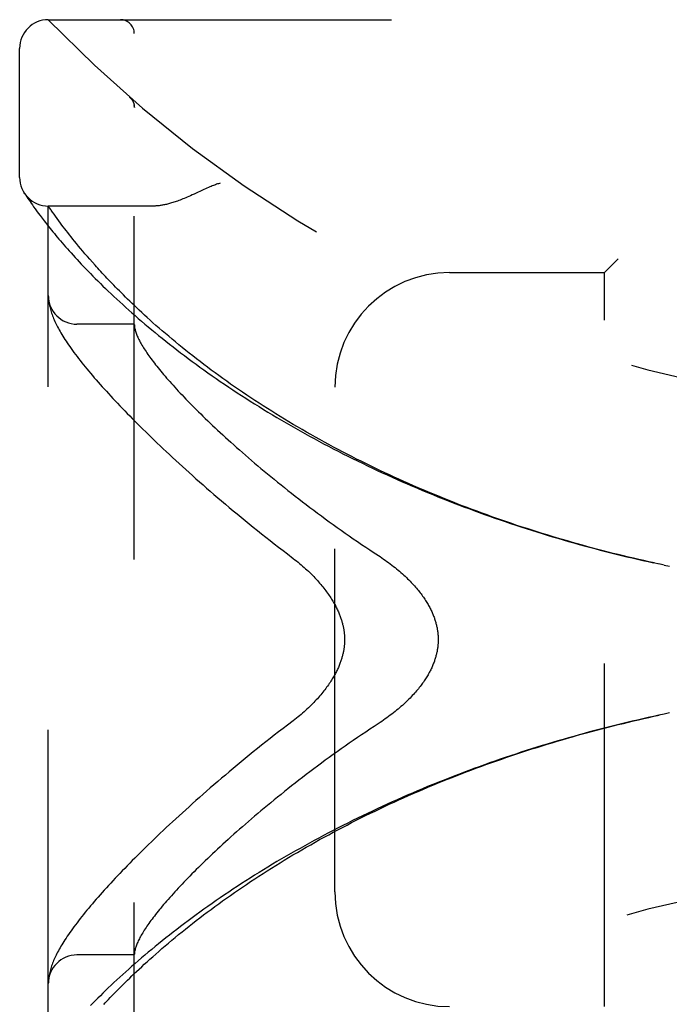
# Model space of a CAD drawing. Header units: inches. Extents: x 0 to 136, y 0 to 88.
# Tile 11 of 60: x 12.57 to 13.99, y 55.2 to 57.35. Entities that reach past the tile are written whole.
import ezdxf

# ---------------------------------------------------------------- set-up
doc = ezdxf.new("R2010")
doc.units = ezdxf.units.IN
doc.header["$LTSCALE"] = 7.48
doc.header["$MEASUREMENT"] = 0
doc.linetypes.add('HIDDEN', pattern=[0.2, 0.1, -0.1])
doc.layers.add('DOOR_ASSEMBLY', color=7, linetype='CONTINUOUS')

msp = doc.modelspace()

# ---------------------------------------------------------------- linework, layer by layer
at = {"layer": 'DOOR_ASSEMBLY', "color": 8, "linetype": 'HIDDEN'}
for p, q in [((12.6351, 57.3481), (14.6989, 57.3481)), ((12.8226, 54.6756), (12.8226, 57.3181)), ((12.5726, 57.0044), (12.5726, 57.2856)), ((12.8125, 57.1793), (12.8124, 57.1795)), ((12.8227, 57.1568), (12.8226, 57.1614)), ((12.5837, 56.9688), (12.5824, 56.9709)), ((12.5824, 56.9709), (12.5827, 56.9704)), ((12.5827, 56.9704), (12.5828, 56.9703)), ((12.5837, 56.9688), (12.5857, 56.9658)), ((12.5857, 56.9658), (12.5881, 56.9622)), ((12.5881, 56.9622), (12.5904, 56.9587)), ((12.5904, 56.9587), (12.5932, 56.9546)), ((12.5932, 56.9546), (12.5953, 56.9516)), ((12.5953, 56.9516), (12.5977, 56.9482)), ((12.5977, 56.9482), (12.6003, 56.9445)), ((12.6003, 56.9445), (12.6031, 56.9405)), ((12.6031, 56.9405), (12.6062, 56.9361)), ((12.6351, 55.0519), (12.6351, 56.9419)), ((12.8632, 56.9419), (12.6351, 56.9419)), ((12.6062, 56.9361), (12.6096, 56.9315)), ((12.6096, 56.9315), (12.6133, 56.9265)), ((12.6133, 56.9265), (12.6173, 56.9211)), ((12.6173, 56.9211), (12.6216, 56.9154)), ((12.6475, 56.9242), (12.6445, 56.9283)), ((12.6507, 56.9197), (12.6475, 56.9242)), ((12.6541, 56.9149), (12.6507, 56.9197)), ((12.6216, 56.9154), (12.6262, 56.9094)), ((12.6579, 56.9098), (12.6541, 56.9149)), ((12.6619, 56.9043), (12.6579, 56.9098)), ((12.6647, 56.9005), (12.6619, 56.9043)), ((12.6677, 56.8966), (12.6647, 56.9005)), ((12.6708, 56.8925), (12.6677, 56.8966)), ((12.6741, 56.8883), (12.6708, 56.8925)), ((12.6774, 56.8839), (12.6741, 56.8883)), ((12.681, 56.8794), (12.6774, 56.8839)), ((12.6846, 56.8748), (12.681, 56.8794)), ((12.6884, 56.87), (12.6846, 56.8748)), ((12.6924, 56.8651), (12.6884, 56.87)), ((12.6966, 56.86), (12.6924, 56.8651)), ((12.7009, 56.8547), (12.6966, 56.86)), ((12.7054, 56.8493), (12.7009, 56.8547)), ((12.7101, 56.8437), (12.7054, 56.8493)), ((12.715, 56.838), (12.7101, 56.8437)), ((12.7202, 56.832), (12.715, 56.838)), ((12.7255, 56.8259), (12.7202, 56.832)), ((12.7311, 56.8196), (12.7255, 56.8259)), ((12.7369, 56.8131), (12.7311, 56.8196)), ((13.8776, 56.8269), (13.8476, 56.7969)), ((13.5101, 56.7969), (13.8476, 56.7969)), ((13.8476, 55.1969), (13.8476, 56.7969)), ((12.6353, 56.7411), (12.6354, 56.7404)), ((12.6354, 56.7404), (12.6354, 56.7397)), ((12.6354, 56.7397), (12.6355, 56.739)), ((12.6355, 56.739), (12.6355, 56.7383)), ((12.6355, 56.7383), (12.6356, 56.7377)), ((12.6356, 56.7377), (12.6357, 56.737)), ((12.6358, 56.736), (12.6359, 56.7353)), ((12.6359, 56.7353), (12.636, 56.7345)), ((12.636, 56.7345), (12.6361, 56.7335)), ((12.8226, 56.6844), (12.6976, 56.6844)), ((13.2601, 55.4469), (13.2601, 56.5469)), ((13.9669, 56.1616), (13.9545, 56.1643)), ((13.978, 56.1592), (13.9661, 56.1618)), ((13.9776, 56.1593), (13.9892, 56.1569)), ((13.9892, 55.8369), (13.9777, 55.8345)), ((12.8226, 55.3094), (12.6976, 55.3094)), ((12.6354, 55.2537), (12.6353, 55.253)), ((12.6353, 55.253), (12.6353, 55.2523)), ((12.6355, 55.2544), (12.6354, 55.2537)), ((12.6356, 55.2558), (12.6355, 55.2551)), ((12.6355, 55.2551), (12.6355, 55.2544)), ((12.6357, 55.2564), (12.6356, 55.2558)), ((12.6358, 55.2578), (12.6357, 55.2571)), ((12.6357, 55.2571), (12.6357, 55.2564)), ((12.6359, 55.2585), (12.6358, 55.2578)), ((12.636, 55.2592), (12.6359, 55.2585)), ((12.6361, 55.2603), (12.636, 55.2592))]:
    msp.add_line(p, q, dxfattribs=at)
for points in [[(12.8165, 57.1751), (12.8163, 57.1753), (12.8161, 57.1756), (12.8159, 57.1758), (12.8157, 57.176), (12.8155, 57.1762), (12.8153, 57.1765), (12.8152, 57.1767), (12.815, 57.1769), (12.8148, 57.1771), (12.8146, 57.1773), (12.8144, 57.1776), (12.8141, 57.1778), (12.8139, 57.178), (12.8137, 57.1782), (12.8135, 57.1784), (12.8133, 57.1786), (12.8131, 57.1788), (12.8128, 57.1791), (12.8126, 57.1793), (12.8124, 57.1795)], [(12.8165, 57.1751), (12.8168, 57.1746), (12.8172, 57.1741), (12.8175, 57.1736), (12.8178, 57.1731), (12.8182, 57.1726), (12.8185, 57.1721), (12.8188, 57.1716), (12.8191, 57.1711), (12.8193, 57.1705), (12.8196, 57.17), (12.8199, 57.1694), (12.8201, 57.1689), (12.8204, 57.1683), (12.8206, 57.1677)], [(12.8206, 57.1677), (12.8208, 57.1672), (12.821, 57.1666), (12.8212, 57.166), (12.8214, 57.1654), (12.8216, 57.1648), (12.8217, 57.1642), (12.8219, 57.1636), (12.822, 57.163), (12.8221, 57.1624), (12.8222, 57.1618), (12.8223, 57.1612), (12.8224, 57.1606), (12.8225, 57.16), (12.8226, 57.1593), (12.8226, 57.1587), (12.8226, 57.1581), (12.8227, 57.1575), (12.8227, 57.157)], [(13.0101, 56.9919), (13.0081, 56.9913), (13.006, 56.9907), (13.0039, 56.99), (13.0018, 56.9893), (12.9996, 56.9885), (12.9974, 56.9877), (12.995, 56.9868), (12.9925, 56.9859), (12.9899, 56.9848), (12.9871, 56.9836), (12.9841, 56.9823), (12.9809, 56.9809), (12.9775, 56.9794), (12.9739, 56.9778), (12.9699, 56.9759), (12.9571, 56.97)], [(12.9571, 56.97), (12.953, 56.968), (12.949, 56.9662), (12.9452, 56.9645), (12.9415, 56.9629), (12.938, 56.9613), (12.9347, 56.9599), (12.9314, 56.9586), (12.9283, 56.9573), (12.9253, 56.9561), (12.9223, 56.9549), (12.9195, 56.9539), (12.9167, 56.9529), (12.914, 56.9519), (12.9114, 56.951), (12.9088, 56.9502), (12.9064, 56.9494), (12.9039, 56.9486), (12.9015, 56.9479), (12.8992, 56.9473), (12.897, 56.9467), (12.8947, 56.9461), (12.8926, 56.9456), (12.8904, 56.9451), (12.8883, 56.9447), (12.8863, 56.9443), (12.8843, 56.9439), (12.8824, 56.9436), (12.8804, 56.9433), (12.8786, 56.943), (12.8767, 56.9427), (12.8749, 56.9425), (12.8731, 56.9424), (12.8714, 56.9422), (12.8697, 56.9421), (12.868, 56.942), (12.8664, 56.9419), (12.8648, 56.9419), (12.8632, 56.9419)], [(12.6445, 56.9283), (12.6412, 56.933), (12.6405, 56.9341), (12.6351, 56.9419)], [(12.6262, 56.9094), (12.6286, 56.9063), (12.6312, 56.903), (12.6338, 56.8997), (12.6365, 56.8963), (12.6393, 56.8928), (12.6422, 56.8893), (12.6452, 56.8856), (12.6483, 56.8818), (12.6515, 56.878), (12.6547, 56.8741), (12.6581, 56.87), (12.6616, 56.8659), (12.6652, 56.8617), (12.6689, 56.8575), (12.6727, 56.8531), (12.6766, 56.8487), (12.6806, 56.8442), (12.6847, 56.8396), (12.689, 56.8349), (12.6933, 56.8301), (12.6978, 56.8253), (12.7023, 56.8204), (12.707, 56.8154), (12.7118, 56.8103), (12.7167, 56.8052), (12.7217, 56.8), (12.7268, 56.7948), (12.7321, 56.7894), (12.7374, 56.784), (12.7429, 56.7786), (12.7485, 56.7731), (12.7542, 56.7675), (12.76, 56.7619), (12.7659, 56.7562), (12.772, 56.7504), (12.7781, 56.7447), (12.7844, 56.7388), (12.7908, 56.7329), (12.7973, 56.727), (12.8038, 56.7211), (12.8106, 56.7151), (12.8174, 56.709), (12.8243, 56.703), (12.8313, 56.6969), (12.8384, 56.6908), (12.8457, 56.6846), (12.853, 56.6784), (12.8605, 56.6722), (12.868, 56.666), (12.8756, 56.6598), (12.8834, 56.6536), (12.8912, 56.6473), (12.8991, 56.6411), (12.9071, 56.6348), (12.9152, 56.6285), (12.9234, 56.6222), (12.9317, 56.616), (12.9401, 56.6097), (12.9486, 56.6034), (12.9571, 56.5971), (12.9657, 56.5909), (12.9745, 56.5846), (12.9832, 56.5784), (12.9921, 56.5721), (13.0011, 56.5659), (13.0101, 56.5597), (13.0192, 56.5535), (13.0284, 56.5473), (13.0376, 56.5412), (13.0469, 56.535), (13.0563, 56.5289), (13.0658, 56.5228), (13.0753, 56.5167), (13.0849, 56.5107), (13.0945, 56.5047), (13.1042, 56.4987), (13.114, 56.4927), (13.1238, 56.4868), (13.1337, 56.4809), (13.1436, 56.4751), (13.1536, 56.4692), (13.1637, 56.4634), (13.1738, 56.4577), (13.1839, 56.4519), (13.1941, 56.4463), (13.2044, 56.4406), (13.2147, 56.435), (13.225, 56.4294), (13.2354, 56.4239), (13.2458, 56.4184), (13.2563, 56.4129), (13.2668, 56.4075), (13.2774, 56.4021), (13.288, 56.3968), (13.2986, 56.3915), (13.3093, 56.3863), (13.32, 56.3811), (13.3308, 56.3759), (13.3416, 56.3708), (13.3524, 56.3657), (13.3632, 56.3607), (13.3741, 56.3557), (13.385, 56.3508), (13.396, 56.3459), (13.4069, 56.341), (13.4179, 56.3362), (13.429, 56.3315), (13.44, 56.3268), (13.4511, 56.3221), (13.4622, 56.3175), (13.4733, 56.3129), (13.4845, 56.3084), (13.4957, 56.3039), (13.5069, 56.2995), (13.5181, 56.2951), (13.5294, 56.2908), (13.5406, 56.2865), (13.5519, 56.2823), (13.5632, 56.2781), (13.5745, 56.274), (13.5859, 56.2699), (13.5972, 56.2659), (13.6086, 56.2619), (13.62, 56.2579), (13.6314, 56.254), (13.6428, 56.2502), (13.6542, 56.2464), (13.6657, 56.2426), (13.6771, 56.2389), (13.6886, 56.2353), (13.7001, 56.2316), (13.7116, 56.2281), (13.7231, 56.2246), (13.7346, 56.2211), (13.7461, 56.2177), (13.7576, 56.2143), (13.7692, 56.211), (13.7807, 56.2077), (13.7923, 56.2045), (13.8038, 56.2013), (13.8154, 56.1982), (13.827, 56.1951), (13.8385, 56.1921), (13.8501, 56.1891), (13.8617, 56.1862), (13.8733, 56.1833), (13.8849, 56.1804), (13.8965, 56.1776), (13.9081, 56.1749), (13.9197, 56.1722), (13.9313, 56.1695), (13.9429, 56.1669), (13.9545, 56.1643)], [(13.9558, 56.164), (13.9446, 56.1665), (13.9335, 56.169), (13.9224, 56.1716), (13.9113, 56.1741), (13.9001, 56.1768), (13.889, 56.1795), (13.8779, 56.1822), (13.8668, 56.1849), (13.8557, 56.1878), (13.8446, 56.1906), (13.8335, 56.1935), (13.8224, 56.1965), (13.8113, 56.1994), (13.8002, 56.2025), (13.7892, 56.2055), (13.7781, 56.2087), (13.767, 56.2118), (13.756, 56.215), (13.745, 56.2183), (13.7339, 56.2216), (13.7229, 56.2249), (13.7119, 56.2283), (13.7009, 56.2318), (13.6899, 56.2352), (13.6789, 56.2388), (13.668, 56.2423), (13.657, 56.2459), (13.6461, 56.2496), (13.6352, 56.2533), (13.6243, 56.2571), (13.6134, 56.2608), (13.6025, 56.2647), (13.5917, 56.2686), (13.5808, 56.2725), (13.57, 56.2765), (13.5592, 56.2805), (13.5484, 56.2846), (13.5376, 56.2887), (13.5269, 56.2929), (13.5162, 56.2971), (13.5055, 56.3013), (13.4948, 56.3056), (13.4841, 56.3099), (13.4735, 56.3143), (13.4629, 56.3188), (13.4523, 56.3232), (13.4417, 56.3278), (13.4312, 56.3323), (13.4207, 56.3369), (13.4102, 56.3416), (13.3997, 56.3463), (13.3893, 56.351), (13.3789, 56.3558), (13.3686, 56.3607), (13.3582, 56.3655), (13.3479, 56.3704), (13.3377, 56.3754), (13.3274, 56.3804), (13.3172, 56.3855), (13.3071, 56.3905), (13.2969, 56.3957), (13.2869, 56.4009), (13.2768, 56.4061), (13.2668, 56.4113), (13.2568, 56.4166), (13.2469, 56.4219), (13.237, 56.4273), (13.2272, 56.4327), (13.2174, 56.4382), (13.2076, 56.4437), (13.1979, 56.4492), (13.1883, 56.4548), (13.1787, 56.4604), (13.1691, 56.466), (13.1596, 56.4717), (13.1502, 56.4774), (13.1408, 56.4831), (13.1314, 56.4888), (13.1221, 56.4946), (13.1129, 56.5005), (13.1037, 56.5063), (13.0946, 56.5122), (13.0856, 56.5181), (13.0766, 56.524), (13.0676, 56.53), (13.0588, 56.536), (13.05, 56.542), (13.0413, 56.548), (13.0326, 56.554), (13.024, 56.5601), (13.0155, 56.5662), (13.0071, 56.5723), (12.9987, 56.5784), (12.9904, 56.5845), (12.9822, 56.5906), (12.9741, 56.5967), (12.966, 56.6029), (12.9581, 56.609), (12.9502, 56.6151), (12.9424, 56.6213), (12.9347, 56.6274), (12.9271, 56.6335), (12.9196, 56.6397), (12.9121, 56.6458), (12.9048, 56.6519), (12.8975, 56.658), (12.8904, 56.664), (12.8834, 56.6701), (12.8765, 56.676), (12.8698, 56.6819), (12.8633, 56.6877), (12.8569, 56.6933), (12.8508, 56.6989), (12.8448, 56.7043), (12.839, 56.7096), (12.8335, 56.7148), (12.8281, 56.7199), (12.8228, 56.7248), (12.8178, 56.7297), (12.8128, 56.7344), (12.808, 56.7391), (12.8034, 56.7436), (12.7988, 56.7481), (12.7944, 56.7525), (12.7901, 56.7568), (12.7859, 56.761), (12.7818, 56.7652), (12.7779, 56.7692), (12.774, 56.7732), (12.7702, 56.7771), (12.7665, 56.781), (12.7629, 56.7848), (12.7594, 56.7885), (12.756, 56.7922), (12.7526, 56.7958), (12.7493, 56.7994), (12.7461, 56.8029), (12.7429, 56.8063), (12.7399, 56.8097), (12.7369, 56.8131)], [(12.6351, 56.7458), (12.6351, 56.7454), (12.6352, 56.7451), (12.6352, 56.7447), (12.6352, 56.7443), (12.6352, 56.744), (12.6352, 56.7436), (12.6352, 56.7432), (12.6352, 56.7429), (12.6352, 56.7425), (12.6353, 56.7421), (12.6353, 56.7418), (12.6353, 56.7411)], [(12.6357, 56.737), (12.6357, 56.7366), (12.6358, 56.736)], [(12.6361, 56.7335), (12.6365, 56.7309), (12.637, 56.7282), (12.6375, 56.7254), (12.6381, 56.7226), (12.6388, 56.7198), (12.6395, 56.717), (12.6403, 56.7141), (12.6412, 56.7112), (12.6422, 56.7083), (12.6432, 56.7054), (12.6443, 56.7024), (12.6454, 56.6995), (12.6467, 56.6966), (12.6479, 56.6936), (12.6493, 56.6906), (12.6507, 56.6876), (12.6522, 56.6845), (12.6537, 56.6814), (12.6553, 56.6783), (12.657, 56.6751), (12.6588, 56.6719), (12.6606, 56.6687), (12.6626, 56.6653), (12.6646, 56.6619), (12.6667, 56.6585), (12.6689, 56.6549), (12.6713, 56.6513), (12.6737, 56.6475), (12.6763, 56.6437), (12.679, 56.6397), (12.6818, 56.6357), (12.6848, 56.6315), (12.6878, 56.6272), (12.691, 56.6229), (12.6943, 56.6185), (12.6977, 56.614), (12.7011, 56.6096), (12.7046, 56.6051), (12.7082, 56.6005), (12.7119, 56.596), (12.7156, 56.5914), (12.7194, 56.5868), (12.7233, 56.5821), (12.7272, 56.5774), (12.7313, 56.5726), (12.7354, 56.5678), (12.7396, 56.563), (12.7438, 56.5581), (12.7482, 56.5532), (12.7526, 56.5482), (12.7572, 56.5432), (12.7618, 56.5381), (12.7664, 56.533), (12.7712, 56.5278), (12.7761, 56.5225), (12.781, 56.5173), (12.7861, 56.5119), (12.7912, 56.5065), (12.7964, 56.5011), (12.8017, 56.4956), (12.8071, 56.49), (12.8126, 56.4844), (12.8182, 56.4788), (12.8238, 56.4731), (12.8296, 56.4673), (12.8354, 56.4615), (12.8414, 56.4556), (12.8474, 56.4496), (12.8535, 56.4437), (12.8598, 56.4376), (12.8661, 56.4315), (12.8725, 56.4254), (12.879, 56.4192), (12.8856, 56.4129), (12.8923, 56.4066), (12.8991, 56.4003), (12.906, 56.3938), (12.913, 56.3874), (12.9201, 56.3809), (12.9273, 56.3743), (12.9346, 56.3677), (12.942, 56.361), (12.9495, 56.3543), (12.957, 56.3476), (12.9647, 56.3408), (12.9725, 56.3339), (12.9803, 56.3271), (12.9883, 56.3202), (12.9963, 56.3132), (13.0045, 56.3062), (13.0127, 56.2992), (13.0211, 56.2921), (13.0295, 56.285), (13.038, 56.2779), (13.0466, 56.2707), (13.0553, 56.2635), (13.0641, 56.2563), (13.073, 56.2491), (13.0819, 56.2419), (13.091, 56.2346), (13.1001, 56.2273), (13.1093, 56.22), (13.1185, 56.2128), (13.1279, 56.2055), (13.1373, 56.1981), (13.1468, 56.1908), (13.1564, 56.1835)], [(12.8226, 56.6834), (12.8226, 56.6831), (12.8227, 56.6828), (12.8227, 56.6825), (12.8227, 56.6821), (12.8227, 56.6817), (12.8228, 56.6813), (12.8228, 56.6808), (12.8228, 56.6803)], [(12.8228, 56.6803), (12.8231, 56.6786), (12.8233, 56.6768), (12.8237, 56.6749), (12.8241, 56.673), (12.8246, 56.6711), (12.8252, 56.6691), (12.8258, 56.667), (12.8265, 56.665), (12.8273, 56.6628), (12.8282, 56.6606), (12.8291, 56.6584), (12.8301, 56.6561), (12.8312, 56.6537), (12.8324, 56.6513), (12.8336, 56.6489), (12.8349, 56.6464), (12.8363, 56.6439), (12.8378, 56.6413), (12.8393, 56.6386), (12.8409, 56.6359), (12.8426, 56.6332), (12.8444, 56.6304), (12.8462, 56.6275), (12.8481, 56.6246), (12.8501, 56.6216), (12.8522, 56.6186), (12.8544, 56.6156), (12.8566, 56.6124), (12.8589, 56.6093), (12.8613, 56.6061), (12.8638, 56.6028), (12.8663, 56.5994), (12.869, 56.5961), (12.8717, 56.5926), (12.8745, 56.5891), (12.8774, 56.5856), (12.8803, 56.582), (12.8834, 56.5783), (12.8865, 56.5746), (12.8897, 56.5708), (12.893, 56.567), (12.8964, 56.5631), (12.8999, 56.5592), (12.9034, 56.5552), (12.9071, 56.5512), (12.9108, 56.5471), (12.9146, 56.5429), (12.9185, 56.5387), (12.9225, 56.5344), (12.9266, 56.5301), (12.9308, 56.5257), (12.935, 56.5213), (12.9394, 56.5168), (12.9438, 56.5123), (12.9483, 56.5077), (12.9529, 56.503), (12.9577, 56.4983), (12.9625, 56.4936), (12.9673, 56.4887), (12.9723, 56.4839), (12.9774, 56.479), (12.9826, 56.474), (12.9878, 56.469), (12.9932, 56.4639), (12.9987, 56.4587), (13.0042, 56.4536), (13.0098, 56.4483), (13.0156, 56.443), (13.0214, 56.4377), (13.0273, 56.4323), (13.0334, 56.4269), (13.0395, 56.4214), (13.0457, 56.4159), (13.052, 56.4103), (13.0584, 56.4047), (13.0649, 56.399), (13.0715, 56.3933), (13.0781, 56.3876), (13.0849, 56.3818), (13.0918, 56.376), (13.0988, 56.3701), (13.1058, 56.3642), (13.113, 56.3583), (13.1202, 56.3523), (13.1275, 56.3463), (13.135, 56.3403), (13.1425, 56.3342), (13.1501, 56.3281), (13.1577, 56.322), (13.1655, 56.3159), (13.1734, 56.3098), (13.1813, 56.3036), (13.1893, 56.2974), (13.1974, 56.2912), (13.2056, 56.285), (13.2138, 56.2788), (13.2222, 56.2725), (13.2306, 56.2663), (13.239, 56.2601), (13.2476, 56.2539), (13.2562, 56.2476), (13.2649, 56.2414), (13.2736, 56.2352), (13.2824, 56.229), (13.2912, 56.2228), (13.3001, 56.2167), (13.3091, 56.2106), (13.3181, 56.2044), (13.3271, 56.1984), (13.3362, 56.1923), (13.3453, 56.1863)], [(13.1564, 56.1835), (13.1693, 56.1737), (13.1728, 56.171), (13.1762, 56.1683), (13.1796, 56.1655), (13.183, 56.1627), (13.1863, 56.1599), (13.1896, 56.1571), (13.1928, 56.1543), (13.1959, 56.1514), (13.1991, 56.1486), (13.2021, 56.1457), (13.2051, 56.1428), (13.208, 56.1399), (13.2109, 56.1371), (13.2137, 56.1342), (13.2164, 56.1313), (13.2191, 56.1285), (13.2217, 56.1256), (13.2242, 56.1228), (13.2267, 56.12), (13.2291, 56.1172), (13.2314, 56.1144), (13.2337, 56.1116), (13.2359, 56.1089), (13.238, 56.1061), (13.2401, 56.1034), (13.242, 56.1008), (13.244, 56.0981), (13.2458, 56.0955), (13.2476, 56.0929), (13.2494, 56.0903), (13.251, 56.0878), (13.2526, 56.0853), (13.2541, 56.0828), (13.2556, 56.0803), (13.257, 56.0779), (13.2584, 56.0755), (13.2597, 56.0732), (13.261, 56.0709), (13.2622, 56.0686), (13.2633, 56.0663), (13.2644, 56.0641), (13.2655, 56.0619), (13.2665, 56.0597), (13.2675, 56.0575), (13.2684, 56.0554), (13.2693, 56.0533), (13.2701, 56.0512), (13.2709, 56.0492), (13.2717, 56.0472), (13.2724, 56.0452), (13.2731, 56.0432), (13.2737, 56.0413), (13.2743, 56.0394), (13.2749, 56.0375), (13.2754, 56.0356), (13.276, 56.0338), (13.2765, 56.0319), (13.2769, 56.0301), (13.2773, 56.0284), (13.2777, 56.0266), (13.2781, 56.0248), (13.2785, 56.0231), (13.2788, 56.0214), (13.2791, 56.0197), (13.2794, 56.018), (13.2796, 56.0163), (13.2799, 56.0147), (13.2801, 56.013), (13.2803, 56.0114), (13.2804, 56.0097), (13.2806, 56.0081), (13.2807, 56.0065), (13.2808, 56.0049), (13.2809, 56.0033), (13.281, 56.0017), (13.281, 56.0001), (13.281, 55.9985), (13.281, 55.9969), (13.281, 55.9953), (13.281, 55.9937), (13.281, 55.9921), (13.2809, 55.9905), (13.2808, 55.9889), (13.2807, 55.9873), (13.2806, 55.9857), (13.2804, 55.984), (13.2803, 55.9824), (13.2801, 55.9808), (13.2799, 55.9791), (13.2796, 55.9774), (13.2794, 55.9758), (13.2791, 55.9741), (13.2788, 55.9724), (13.2785, 55.9707), (13.2781, 55.9689), (13.2777, 55.9672), (13.2773, 55.9654), (13.2769, 55.9636), (13.2764, 55.9618), (13.276, 55.96), (13.2754, 55.9581), (13.2749, 55.9563), (13.2743, 55.9544), (13.2737, 55.9525), (13.2731, 55.9505), (13.2724, 55.9486), (13.2717, 55.9466), (13.2709, 55.9446), (13.2701, 55.9425), (13.2693, 55.9405), (13.2684, 55.9384), (13.2675, 55.9362), (13.2665, 55.9341), (13.2655, 55.9319), (13.2644, 55.9297), (13.2633, 55.9275), (13.2622, 55.9252), (13.261, 55.9229), (13.2597, 55.9206), (13.2584, 55.9182), (13.257, 55.9158), (13.2556, 55.9134), (13.2541, 55.911), (13.2526, 55.9085), (13.251, 55.906), (13.2493, 55.9035), (13.2476, 55.9009), (13.2458, 55.8983), (13.244, 55.8957), (13.242, 55.893), (13.2401, 55.8903), (13.238, 55.8876), (13.2359, 55.8849), (13.2337, 55.8821), (13.2314, 55.8794), (13.2291, 55.8766), (13.2267, 55.8738), (13.2242, 55.871), (13.2217, 55.8681), (13.2191, 55.8653), (13.2164, 55.8624), (13.2137, 55.8596), (13.2109, 55.8567), (13.208, 55.8538), (13.2051, 55.851), (13.2021, 55.8481), (13.199, 55.8452), (13.1959, 55.8424), (13.1928, 55.8395), (13.1896, 55.8367), (13.1863, 55.8338), (13.183, 55.831), (13.1796, 55.8283), (13.1762, 55.8255), (13.1728, 55.8228), (13.1693, 55.8201)], [(13.3453, 56.1863), (13.3584, 56.1778), (13.3623, 56.1752), (13.3661, 56.1725), (13.3698, 56.1699), (13.3735, 56.1672), (13.3772, 56.1646), (13.3808, 56.1619), (13.3843, 56.1592), (13.3878, 56.1565), (13.3912, 56.1538), (13.3945, 56.1511), (13.3978, 56.1484), (13.4009, 56.1457), (13.404, 56.143), (13.4071, 56.1403), (13.4101, 56.1376), (13.413, 56.1349), (13.4158, 56.1322), (13.4185, 56.1295), (13.4212, 56.1269), (13.4238, 56.1243), (13.4263, 56.1216), (13.4288, 56.1191), (13.4311, 56.1165), (13.4335, 56.1139), (13.4357, 56.1114), (13.4379, 56.1088), (13.44, 56.1063), (13.442, 56.1038), (13.444, 56.1014), (13.4459, 56.0989), (13.4478, 56.0965), (13.4496, 56.0941), (13.4513, 56.0917), (13.453, 56.0893), (13.4546, 56.087), (13.4561, 56.0847), (13.4576, 56.0824), (13.4591, 56.0801), (13.4605, 56.0778), (13.4618, 56.0756), (13.4631, 56.0733), (13.4644, 56.0711), (13.4656, 56.069), (13.4668, 56.0668), (13.4679, 56.0646), (13.4689, 56.0625), (13.47, 56.0604), (13.471, 56.0583), (13.4719, 56.0562), (13.4728, 56.0541), (13.4737, 56.0521), (13.4745, 56.05), (13.4753, 56.048), (13.4761, 56.046), (13.4768, 56.044), (13.4775, 56.042), (13.4781, 56.0401), (13.4787, 56.0381), (13.4793, 56.0361), (13.4799, 56.0342), (13.4804, 56.0323), (13.4809, 56.0304), (13.4814, 56.0284), (13.4818, 56.0265), (13.4822, 56.0246), (13.4826, 56.0228), (13.483, 56.0209), (13.4833, 56.019), (13.4836, 56.0171), (13.4839, 56.0153), (13.4841, 56.0134), (13.4843, 56.0116), (13.4845, 56.0097), (13.4847, 56.0079), (13.4848, 56.006), (13.4849, 56.0042), (13.485, 56.0024), (13.4851, 56.0005), (13.4851, 55.9987), (13.4851, 55.9969), (13.4851, 55.9951), (13.4851, 55.9932), (13.485, 55.9914), (13.4849, 55.9896), (13.4848, 55.9877), (13.4847, 55.9859), (13.4845, 55.9841), (13.4843, 55.9822), (13.4841, 55.9804), (13.4839, 55.9785), (13.4836, 55.9766), (13.4833, 55.9748), (13.483, 55.9729), (13.4826, 55.971), (13.4822, 55.9691), (13.4818, 55.9672), (13.4814, 55.9653), (13.4809, 55.9634), (13.4804, 55.9615), (13.4799, 55.9596), (13.4793, 55.9576), (13.4787, 55.9557), (13.4781, 55.9537), (13.4775, 55.9517), (13.4768, 55.9498), (13.4761, 55.9478), (13.4753, 55.9458), (13.4745, 55.9437), (13.4737, 55.9417), (13.4728, 55.9396), (13.4719, 55.9376), (13.471, 55.9355), (13.47, 55.9334), (13.4689, 55.9313), (13.4679, 55.9291), (13.4668, 55.927), (13.4656, 55.9248), (13.4644, 55.9226), (13.4631, 55.9204), (13.4618, 55.9182), (13.4605, 55.916), (13.4591, 55.9137), (13.4576, 55.9114), (13.4561, 55.9091), (13.4546, 55.9068), (13.453, 55.9044), (13.4513, 55.9021), (13.4496, 55.8997), (13.4478, 55.8973), (13.4459, 55.8948), (13.444, 55.8924), (13.442, 55.8899), (13.44, 55.8874), (13.4379, 55.8849), (13.4357, 55.8824), (13.4335, 55.8799), (13.4311, 55.8773), (13.4288, 55.8747), (13.4263, 55.8721), (13.4238, 55.8695), (13.4212, 55.8669), (13.4185, 55.8642), (13.4158, 55.8616), (13.413, 55.8589), (13.4101, 55.8562), (13.4071, 55.8535), (13.404, 55.8508), (13.4009, 55.8481), (13.3978, 55.8454), (13.3945, 55.8427), (13.3912, 55.84), (13.3878, 55.8373), (13.3843, 55.8346), (13.3808, 55.8319), (13.3772, 55.8292), (13.3735, 55.8265), (13.3698, 55.8239), (13.3661, 55.8212), (13.3623, 55.8186), (13.3584, 55.816)], [(13.978, 55.8345), (13.9661, 55.832), (13.9545, 55.8295), (13.9429, 55.8269), (13.9313, 55.8243), (13.9197, 55.8216), (13.9081, 55.8189), (13.8965, 55.8162), (13.8849, 55.8134), (13.8733, 55.8105), (13.8617, 55.8076), (13.8501, 55.8047), (13.8385, 55.8017), (13.827, 55.7987), (13.8154, 55.7956), (13.8038, 55.7924), (13.7923, 55.7893), (13.7807, 55.786), (13.7692, 55.7828), (13.7576, 55.7794), (13.7461, 55.7761), (13.7346, 55.7727), (13.7231, 55.7692), (13.7116, 55.7657), (13.7001, 55.7621), (13.6886, 55.7585), (13.6771, 55.7549), (13.6657, 55.7512), (13.6542, 55.7474), (13.6428, 55.7436), (13.6314, 55.7398), (13.62, 55.7359), (13.6086, 55.7319), (13.5972, 55.7279), (13.5859, 55.7239), (13.5745, 55.7198), (13.5632, 55.7157), (13.5519, 55.7115), (13.5406, 55.7072), (13.5294, 55.703), (13.5181, 55.6986), (13.5069, 55.6943), (13.4957, 55.6898), (13.4845, 55.6854), (13.4734, 55.6808), (13.4622, 55.6763), (13.4511, 55.6717), (13.44, 55.667), (13.429, 55.6623), (13.4179, 55.6575), (13.4069, 55.6527), (13.396, 55.6479), (13.385, 55.643), (13.3741, 55.6381), (13.3632, 55.6331), (13.3524, 55.6281), (13.3416, 55.623), (13.3308, 55.6179), (13.32, 55.6127), (13.3093, 55.6075), (13.2986, 55.6023), (13.288, 55.597), (13.2774, 55.5916), (13.2668, 55.5863), (13.2563, 55.5809), (13.2459, 55.5754), (13.2354, 55.5699), (13.225, 55.5644), (13.2147, 55.5588), (13.2044, 55.5532), (13.1941, 55.5475), (13.1839, 55.5418), (13.1738, 55.5361), (13.1637, 55.5303), (13.1536, 55.5245), (13.1436, 55.5187), (13.1337, 55.5129), (13.1238, 55.507), (13.114, 55.501), (13.1042, 55.4951), (13.0945, 55.4891), (13.0849, 55.4831), (13.0753, 55.477), (13.0658, 55.471), (13.0563, 55.4649), (13.0469, 55.4588), (13.0376, 55.4526), (13.0284, 55.4465), (13.0192, 55.4403), (13.0101, 55.4341), (13.0011, 55.4279), (12.9921, 55.4216), (12.9832, 55.4154), (12.9745, 55.4092), (12.9657, 55.4029), (12.9571, 55.3966), (12.9486, 55.3904), (12.9401, 55.3841), (12.9317, 55.3778), (12.9234, 55.3715), (12.9152, 55.3653), (12.9071, 55.359), (12.8991, 55.3527), (12.8912, 55.3465), (12.8834, 55.3402), (12.8756, 55.334), (12.868, 55.3277), (12.8605, 55.3215), (12.853, 55.3153), (12.8457, 55.3092), (12.8384, 55.303), (12.8313, 55.2969), (12.8243, 55.2908), (12.8174, 55.2847), (12.8106, 55.2787), (12.8038, 55.2727), (12.7973, 55.2667), (12.7908, 55.2608), (12.7844, 55.255), (12.7781, 55.2491), (12.772, 55.2433), (12.7659, 55.2376), (12.76, 55.2319), (12.7542, 55.2263), (12.7485, 55.2207), (12.7429, 55.2152), (12.7374, 55.2097), (12.7321, 55.2043), (12.7268, 55.199)], [(12.7558, 55.2014), (12.7593, 55.2051), (12.7628, 55.2088), (12.7664, 55.2126), (12.7701, 55.2165), (12.7738, 55.2204), (12.7777, 55.2244), (12.7816, 55.2284), (12.7857, 55.2325), (12.7899, 55.2367), (12.7942, 55.241), (12.7986, 55.2454), (12.8031, 55.2499), (12.8078, 55.2545), (12.8125, 55.2591), (12.8175, 55.2638), (12.8225, 55.2687), (12.8277, 55.2736), (12.8331, 55.2786), (12.8387, 55.2838), (12.8444, 55.2891), (12.8504, 55.2945), (12.8565, 55.3001), (12.8628, 55.3057), (12.8693, 55.3115), (12.876, 55.3173), (12.8829, 55.3233), (12.8899, 55.3293), (12.897, 55.3354), (12.9043, 55.3415), (12.9116, 55.3476), (12.919, 55.3537), (12.9266, 55.3598), (12.9342, 55.366), (12.9419, 55.3721), (12.9497, 55.3782), (12.9576, 55.3844), (12.9655, 55.3905), (12.9736, 55.3967), (12.9817, 55.4028), (12.9899, 55.4089), (12.9982, 55.415), (13.0066, 55.4211), (13.015, 55.4272), (13.0235, 55.4333), (13.0321, 55.4394), (13.0407, 55.4454), (13.0495, 55.4514), (13.0583, 55.4575), (13.0671, 55.4634), (13.0761, 55.4694), (13.0851, 55.4753), (13.0941, 55.4812), (13.1032, 55.4871), (13.1124, 55.493), (13.1216, 55.4988), (13.1309, 55.5046), (13.1403, 55.5104), (13.1497, 55.5161), (13.1591, 55.5218), (13.1686, 55.5275), (13.1782, 55.5331), (13.1878, 55.5387), (13.1975, 55.5443), (13.2072, 55.5498), (13.2169, 55.5553), (13.2267, 55.5608), (13.2366, 55.5662), (13.2465, 55.5716), (13.2564, 55.5769), (13.2664, 55.5822), (13.2764, 55.5875), (13.2864, 55.5927), (13.2965, 55.5979), (13.3067, 55.603), (13.3168, 55.6081), (13.327, 55.6132), (13.3373, 55.6182), (13.3475, 55.6231), (13.3578, 55.6281), (13.3682, 55.6329), (13.3786, 55.6378), (13.389, 55.6426), (13.3994, 55.6473), (13.4098, 55.652), (13.4203, 55.6567), (13.4308, 55.6613), (13.4414, 55.6659), (13.452, 55.6704), (13.4625, 55.6749), (13.4732, 55.6793), (13.4838, 55.6837), (13.4945, 55.688), (13.5052, 55.6923), (13.5159, 55.6966), (13.5266, 55.7008), (13.5374, 55.705), (13.5481, 55.7091), (13.5589, 55.7132), (13.5697, 55.7172), (13.5806, 55.7212), (13.5914, 55.7251), (13.6023, 55.729), (13.6132, 55.7328), (13.6241, 55.7366), (13.635, 55.7404), (13.6459, 55.7441), (13.6568, 55.7478), (13.6678, 55.7514), (13.6788, 55.755), (13.6897, 55.7585), (13.7007, 55.762), (13.7117, 55.7654), (13.7227, 55.7688), (13.7338, 55.7721), (13.7448, 55.7754), (13.7558, 55.7787), (13.7669, 55.7819), (13.778, 55.7851), (13.789, 55.7882), (13.8001, 55.7913), (13.8112, 55.7943), (13.8223, 55.7973), (13.8334, 55.8002), (13.8445, 55.8031), (13.8556, 55.806), (13.8667, 55.8088), (13.8778, 55.8116), (13.8889, 55.8143), (13.9001, 55.817), (13.9112, 55.8196), (13.9223, 55.8222), (13.9335, 55.8248), (13.9446, 55.8273), (13.9557, 55.8297), (13.9669, 55.8321)], [(13.1693, 55.8201), (13.1563, 55.8102), (13.1468, 55.8029), (13.1373, 55.7956), (13.1279, 55.7883), (13.1185, 55.781), (13.1093, 55.7737), (13.1001, 55.7664), (13.0909, 55.7592), (13.0819, 55.7519), (13.073, 55.7447), (13.0641, 55.7374), (13.0553, 55.7302), (13.0466, 55.723), (13.038, 55.7159), (13.0295, 55.7088), (13.0211, 55.7017), (13.0127, 55.6946), (13.0045, 55.6876), (12.9963, 55.6806), (12.9883, 55.6736), (12.9803, 55.6667), (12.9725, 55.6598), (12.9647, 55.653), (12.957, 55.6462), (12.9494, 55.6394), (12.942, 55.6327), (12.9346, 55.6261), (12.9273, 55.6195), (12.9201, 55.6129), (12.913, 55.6064), (12.906, 55.5999), (12.8991, 55.5935), (12.8923, 55.5871), (12.8856, 55.5808), (12.879, 55.5746), (12.8725, 55.5684), (12.8661, 55.5622), (12.8598, 55.5561), (12.8535, 55.5501), (12.8474, 55.5441), (12.8414, 55.5382), (12.8354, 55.5323), (12.8296, 55.5265), (12.8238, 55.5207), (12.8181, 55.515), (12.8126, 55.5093), (12.8071, 55.5037), (12.8017, 55.4982), (12.7964, 55.4927), (12.7912, 55.4872), (12.7861, 55.4818), (12.781, 55.4765), (12.7761, 55.4712), (12.7712, 55.466), (12.7664, 55.4608), (12.7618, 55.4557), (12.7571, 55.4506), (12.7526, 55.4456), (12.7482, 55.4406), (12.7438, 55.4357), (12.7396, 55.4308), (12.7354, 55.4259), (12.7312, 55.4211), (12.7272, 55.4164), (12.7233, 55.4117), (12.7194, 55.407), (12.7156, 55.4024), (12.7119, 55.3978), (12.7082, 55.3932), (12.7046, 55.3887), (12.7011, 55.3842), (12.6977, 55.3797), (12.6943, 55.3753), (12.691, 55.3709), (12.6878, 55.3665), (12.6848, 55.3623), (12.6818, 55.3581), (12.679, 55.354), (12.6763, 55.3501), (12.6737, 55.3462), (12.6713, 55.3425), (12.6689, 55.3388), (12.6667, 55.3353), (12.6646, 55.3318), (12.6626, 55.3284), (12.6606, 55.3251), (12.6588, 55.3218), (12.657, 55.3186), (12.6553, 55.3155), (12.6537, 55.3123), (12.6522, 55.3092), (12.6507, 55.3062), (12.6493, 55.3032), (12.6479, 55.3002), (12.6467, 55.2972), (12.6454, 55.2943), (12.6443, 55.2913), (12.6432, 55.2884), (12.6422, 55.2855), (12.6412, 55.2826), (12.6403, 55.2797), (12.6395, 55.2768), (12.6388, 55.274), (12.6381, 55.2711), (12.6375, 55.2683), (12.637, 55.2656), (12.6365, 55.2629), (12.6361, 55.2603)], [(13.3584, 55.816), (13.3453, 55.8075), (13.3362, 55.8015), (13.3271, 55.7954), (13.3181, 55.7893), (13.3091, 55.7832), (13.3001, 55.7771), (13.2912, 55.7709), (13.2824, 55.7648), (13.2736, 55.7586), (13.2649, 55.7524), (13.2562, 55.7461), (13.2476, 55.7399), (13.239, 55.7337), (13.2306, 55.7275), (13.2222, 55.7212), (13.2138, 55.715), (13.2056, 55.7088), (13.1974, 55.7026), (13.1893, 55.6964), (13.1813, 55.6902), (13.1734, 55.684), (13.1655, 55.6779), (13.1577, 55.6717), (13.1501, 55.6656), (13.1425, 55.6595), (13.135, 55.6535), (13.1275, 55.6475), (13.1202, 55.6414), (13.113, 55.6355), (13.1058, 55.6295), (13.0988, 55.6236), (13.0918, 55.6178), (13.0849, 55.612), (13.0781, 55.6062), (13.0715, 55.6004), (13.0649, 55.5947), (13.0584, 55.5891), (13.052, 55.5834), (13.0457, 55.5779), (13.0395, 55.5724), (13.0334, 55.5669), (13.0273, 55.5614), (13.0214, 55.5561), (13.0156, 55.5507), (13.0098, 55.5454), (13.0042, 55.5402), (12.9987, 55.535), (12.9932, 55.5299), (12.9878, 55.5248), (12.9826, 55.5198), (12.9774, 55.5148), (12.9723, 55.5099), (12.9673, 55.505), (12.9625, 55.5002), (12.9577, 55.4955), (12.9529, 55.4908), (12.9483, 55.4861), (12.9438, 55.4815), (12.9394, 55.477), (12.935, 55.4725), (12.9308, 55.468), (12.9266, 55.4637), (12.9225, 55.4593), (12.9185, 55.4551), (12.9146, 55.4509), (12.9108, 55.4467), (12.9071, 55.4426), (12.9034, 55.4386), (12.8999, 55.4346), (12.8964, 55.4307), (12.893, 55.4268), (12.8897, 55.423), (12.8865, 55.4192), (12.8834, 55.4155), (12.8803, 55.4118), (12.8774, 55.4082), (12.8745, 55.4047), (12.8717, 55.4012), (12.869, 55.3977), (12.8663, 55.3943), (12.8638, 55.391), (12.8613, 55.3877), (12.8589, 55.3845), (12.8566, 55.3813), (12.8544, 55.3782), (12.8522, 55.3751), (12.8501, 55.3721), (12.8481, 55.3692), (12.8462, 55.3663), (12.8444, 55.3634), (12.8426, 55.3606), (12.8409, 55.3578), (12.8393, 55.3551), (12.8378, 55.3525), (12.8363, 55.3499), (12.8349, 55.3474), (12.8336, 55.3449), (12.8324, 55.3424), (12.8312, 55.34), (12.8301, 55.3377), (12.8291, 55.3354), (12.8282, 55.3332), (12.8273, 55.331), (12.8265, 55.3288), (12.8258, 55.3267), (12.8252, 55.3247), (12.8246, 55.3227), (12.8241, 55.3207), (12.8237, 55.3188), (12.8233, 55.317), (12.8231, 55.3152), (12.8228, 55.3134)], [(12.8228, 55.3134), (12.8228, 55.3129), (12.8228, 55.3125), (12.8227, 55.3121), (12.8227, 55.3117), (12.8227, 55.3113), (12.8227, 55.311), (12.8226, 55.3107), (12.8226, 55.3104)], [(12.6353, 55.2523), (12.6353, 55.252), (12.6353, 55.2516), (12.6352, 55.2513), (12.6352, 55.2509), (12.6352, 55.2505), (12.6352, 55.2502), (12.6352, 55.2498), (12.6352, 55.2494), (12.6352, 55.2491), (12.6352, 55.2487), (12.6351, 55.2483), (12.6351, 55.248)]]:
    msp.add_lwpolyline(points, dxfattribs=at)
for centre, radius, start, end in [((12.6351, 57.2856), 0.0625, 90, 180), ((14.6351, 59.272), 2.7751, 223.8884, 270), ((12.7926, 57.3181), 0.03, 0, 90), ((12.6351, 57.0044), 0.0625, 180, 270), ((13.5101, 56.5469), 0.25, 90, 180), ((12.6976, 56.7469), 0.0625, 180, 270), ((14.6351, 52.7218), 2.7751, 90, 136.1116), ((13.5101, 55.4469), 0.25, 180, 270), ((12.6976, 55.2469), 0.0625, 90, 180)]:
    msp.add_arc(centre, radius, start, end, dxfattribs=at)

doc.saveas('drawing.dxf')
